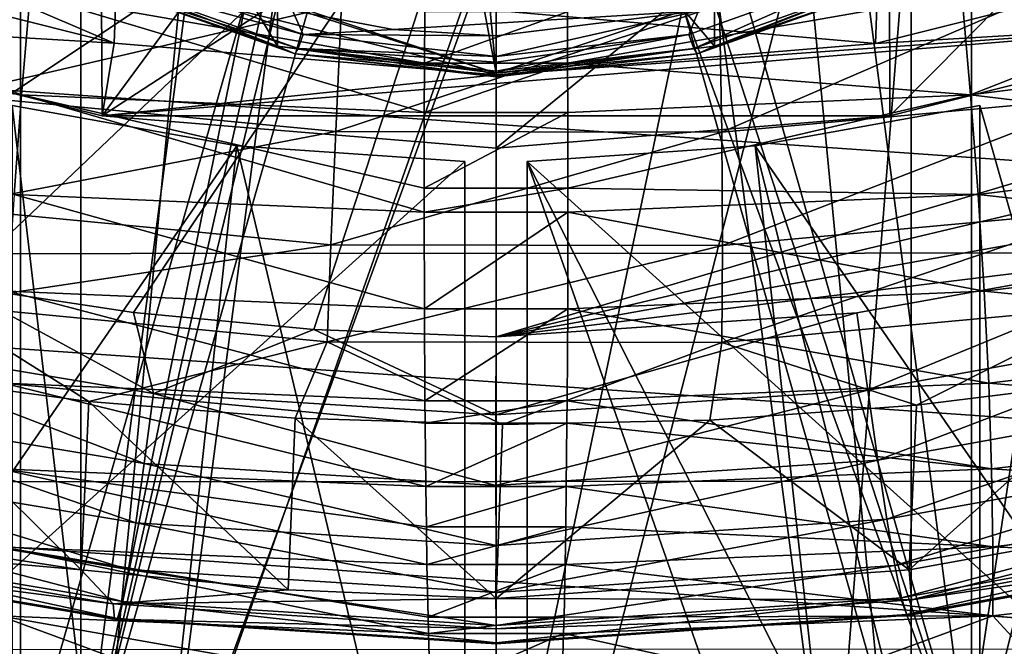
# Model space of a CAD drawing. Header units: metres. Extents: x -25 to 25, y -125 to 22.
# Tile 10 of 256: x -1.52 to 1.62, y -118.87 to -116.86. Entities that reach past the tile are written whole.
import ezdxf

# ---------------------------------------------------------------- set-up
doc = ezdxf.new("R2010")
doc.units = ezdxf.units.M
doc.layers.add('solid_500465', color=7, linetype='CONTINUOUS')
doc.layers.add('solid_500465_01', color=7, linetype='CONTINUOUS')

msp = doc.modelspace()

# ---------------------------------------------------------------- linework, layer by layer
at = {"layer": 'solid_500465'}
for points in [[(-0.601739, -113.823517, 65.685646), (-1.326677, -116.36586, 66.610985), (-1.326677, -119.375641, 58.341686)], [(-0.601739, -113.823517, 65.685646), (-1.326677, -119.375641, 58.341686), (-0.601739, -116.833298, 57.416351)], [(0, -117.03392, 57.063698), (-0.601739, -113.823517, 65.685646), (-0.601739, -116.833298, 57.416351)], [(0, -117.03392, 57.063698), (-0.302779, -113.871323, 65.703041), (-0.601739, -113.823517, 65.685646)], [(0, -117.03392, 57.063698), (0, -113.887329, 65.70887), (-0.302779, -113.871323, 65.703041)], [(-2.354548, -116.02092, 66.485435), (-1.519862, -116.317223, 66.593277), (-2.104759, -119.271645, 57.878162)], [(5.444855, -116.258751, 74.029999), (0, -116.065933, 73.757477), (0, -117.876152, 74.416344)], [(-1.264018, -116.24588, 72.207451), (-1.258592, -117.170227, 69.670609), (-2.479206, -116.862923, 69.558762)], [(-0.636626, -116.323769, 72.235802), (-1.258592, -117.170227, 69.670609), (-1.264018, -116.24588, 72.207451)], [(4.44635, -116.821259, 74.197632), (5.444855, -116.258751, 74.029999), (0, -117.876152, 74.416344)], [(-1.519862, -116.317223, 66.593277), (-1.519862, -119.326996, 58.323982), (-2.104759, -119.271645, 57.878162)], [(-0.794925, -116.784653, 57.398643), (-1.519862, -119.326996, 58.323982), (-1.519862, -116.317223, 66.593277)], [(-1.940044, -116.34523, 72.243614), (-1.345065, -120.268845, 73.671692), (-2.653052, -120.052406, 73.592918)], [(-1.940044, -116.34523, 72.243614), (-0.985168, -116.523582, 72.308533), (-1.345065, -120.268845, 73.671692)], [(-0.636626, -116.323769, 72.235802), (0, -116.350227, 72.24543), (-1.258592, -117.170227, 69.670609)], [(0, -116.350227, 72.24543), (0, -117.273682, 69.70826), (-1.258592, -117.170227, 69.670609)], [(-1.326677, -119.375641, 58.341686), (-1.326677, -116.36586, 66.610985), (-0.668289, -116.480171, 66.652588)], [(-2.391899, -116.437546, 70.042442), (-2.400854, -116.639732, 69.477524), (-1.22027, -116.938034, 69.586098)], [(-1.212792, -116.734032, 70.150352), (-2.391899, -116.437546, 70.042442), (-1.22027, -116.938034, 69.586098)], [(-1.326677, -119.375641, 58.341686), (-0.668289, -116.480171, 66.652588), (-1.072997, -119.56575, 57.98521)], [(-0.668289, -116.480171, 66.652588), (0, -116.518471, 66.666527), (-1.072997, -119.56575, 57.98521)], [(-0.985168, -116.523582, 72.308533), (0, -116.585152, 72.33094), (-1.345065, -120.268845, 73.671692)], [(0, -116.518471, 66.666527), (0, -119.665054, 58.021355), (-1.072997, -119.56575, 57.98521)], [(0, -116.585152, 72.33094), (0, -120.343918, 73.69902), (-1.345065, -120.268845, 73.671692)], [(-2.735205, -116.623451, 83.339592), (-2.789834, -116.944267, 83.3293), (-1.516649, -117.102951, 83.464821)], [(-1.48867, -116.780914, 83.471298), (-2.735205, -116.623451, 83.339592), (-1.516649, -117.102951, 83.464821)], [(-2.479206, -116.862923, 69.558762), (-1.22027, -116.938034, 69.586098), (-2.400854, -116.639732, 69.477524)], [(-1.696451, -116.700539, 78.856567), (-0.494098, -116.814194, 78.904152), (-1.74016, -117.103622, 78.610191)], [(-1.35, -116.694, 56.93998), (-0.698811, -116.947464, 57.032234), (-0.794925, -116.784653, 57.398643)], [(-1.247678, -116.756813, 56.88139), (-0.698811, -116.947464, 57.032234), (-1.35, -116.694, 56.93998)], [(-5.8572, -117.612885, 72.705002), (5.867, -117.606628, 72.702728), (-7.072942, -116.702087, 72.373505)], [(-1.227504, -116.742897, 56.80722), (-1.197309, -116.703667, 56.746799), (-0.616571, -116.910629, 56.822128)], [(-0.616571, -116.910629, 56.822128), (-1.197309, -116.703667, 56.746799), (-0.650792, -116.833305, 56.777843)], [(-1.227504, -116.742897, 56.80722), (-0.63212, -116.955086, 56.884449), (-1.247678, -116.756813, 56.88139)], [(-1.247678, -116.756813, 56.88139), (-0.642509, -116.972481, 56.959888), (-0.698811, -116.947464, 57.032234)], [(-0.63212, -116.955086, 56.884449), (-0.642509, -116.972481, 56.959888), (-1.247678, -116.756813, 56.88139)], [(-1.227504, -116.742897, 56.80722), (-0.616571, -116.910629, 56.822128), (-0.63212, -116.955086, 56.884449)], [(-1.212792, -116.734032, 70.150352), (0, -117.038757, 69.622757), (0, -116.833542, 70.186577)], [(-0.794925, -116.784653, 57.398643), (-1.326677, -119.375641, 58.341686), (-1.519862, -119.326996, 58.323982)], [(-1.48867, -116.780914, 83.471298), (-1.516649, -117.102951, 83.464821), (-0.229393, -117.159615, 83.530075)], [(-1.48867, -116.780914, 83.471298), (-0.229393, -117.159615, 83.530075), (-0.22884, -117.001472, 83.53772)], [(-1.48867, -116.780914, 83.471298), (-0.22884, -117.001472, 83.53772), (-0.228007, -116.837303, 83.534843)], [(-0.698811, -116.810654, 57.408108), (-1.326677, -119.375641, 58.341686), (-0.794925, -116.784653, 57.398643)], [(-0.698811, -116.947464, 57.032234), (-0.698811, -116.810654, 57.408108), (-0.794925, -116.784653, 57.398643)], [(-0.494098, -116.814194, 78.904152), (-0.512276, -117.220322, 78.659561), (-1.74016, -117.103622, 78.610191)], [(-0.698811, -116.810654, 57.408108), (-0.601739, -116.833298, 57.416351), (-1.326677, -119.375641, 58.341686)], [(0, -117.03392, 57.063698), (-0.601739, -116.833298, 57.416351), (-0.698811, -116.810654, 57.408108)], [(-0.698811, -116.947464, 57.032234), (0, -117.03392, 57.063698), (-0.698811, -116.810654, 57.408108)], [(-0.494098, -116.814194, 78.904152), (0.714446, -116.816399, 78.880798), (-0.512276, -117.220322, 78.659561)], [(0.714446, -116.816399, 78.880798), (0.721918, -117.222542, 78.635674), (-0.512276, -117.220322, 78.659561)], [(3.389673, -117.268875, 74.321281), (4.44635, -116.821259, 74.197632), (0, -117.876152, 74.416344)], [(-0.616571, -116.910629, 56.822128), (-0.650792, -116.833305, 56.777843), (-0.329203, -116.89389, 56.799896)], [(-0.329203, -116.89389, 56.799896), (0.647577, -116.834129, 56.778145), (0, -116.914383, 56.807354)], [(0.647577, -116.834129, 56.778145), (0, -116.98098, 56.847733), (0, -116.914383, 56.807354)], [(-2.479206, -116.862923, 69.558762), (-1.258592, -117.170227, 69.670609), (-1.22027, -116.938034, 69.586098)], [(-0.616571, -116.910629, 56.822128), (-0.329203, -116.89389, 56.799896), (0, -116.914383, 56.807354)], [(-1.516649, -117.102951, 83.464821), (-2.789834, -116.944267, 83.3293), (-1.540635, -117.421432, 83.415993)], [(-1.258592, -117.170227, 69.670609), (0, -117.038757, 69.622757), (-1.22027, -116.938034, 69.586098)], [(0, -117.045792, 56.986568), (0, -117.03392, 57.063698), (-0.698811, -116.947464, 57.032234)], [(-0.642509, -116.972481, 56.959888), (0, -117.045792, 56.986568), (-0.698811, -116.947464, 57.032234)], [(-0.63212, -116.955086, 56.884449), (0, -117.027206, 56.910698), (-0.642509, -116.972481, 56.959888)], [(-1.74016, -117.103622, 78.610191), (-0.512276, -117.220322, 78.659561), (-1.773491, -117.463783, 78.303162)], [(-1.516649, -117.102951, 83.464821), (-1.540635, -117.421432, 83.415993), (-0.229743, -117.478271, 83.482903)], [(-1.516649, -117.102951, 83.464821), (-0.229743, -117.478271, 83.482903), (-0.229755, -117.401611, 83.498238)], [(-1.516649, -117.102951, 83.464821), (-0.229755, -117.401611, 83.498238), (-0.229393, -117.159615, 83.530075)], [(-0.828841, -117.266159, 66.93866), (-2.116159, -119.13456, 67.618706), (-1.546705, -117.137497, 66.89183)], [(-1.166809, -120.362198, 58.275093), (-1.546705, -117.137497, 66.89183), (-1.546705, -120.14727, 58.622536)], [(-1.166809, -120.362198, 58.275093), (-0.828841, -117.266159, 66.93866), (-1.546705, -117.137497, 66.89183)], [(-0.512276, -117.220322, 78.659561), (-0.527716, -117.582886, 78.353951), (-1.773491, -117.463783, 78.303162)], [(-0.512276, -117.220322, 78.659561), (0.721918, -117.222542, 78.635674), (-0.527716, -117.582886, 78.353951)], [(0.721918, -117.222542, 78.635674), (0.724452, -117.585106, 78.329681), (-0.527716, -117.582886, 78.353951)], [(-0.828841, -117.266159, 66.93866), (-0.1, -117.316467, 66.956978), (-2.116159, -119.13456, 67.618706)], [(-1.166809, -120.362198, 58.275093), (-0.1, -120.326248, 58.687679), (-0.828841, -117.266159, 66.93866)], [(-0.1, -120.326248, 58.687679), (-0.1, -117.316467, 66.956978), (-0.828841, -117.266159, 66.93866)], [(2.283169, -117.597252, 74.399681), (3.389673, -117.268875, 74.321281), (0, -117.876152, 74.416344)], [(-0.1, -117.316467, 66.956978), (-0.1, -119.383987, 67.709488), (-2.116159, -119.13456, 67.618706)], [(-0.1, -120.326248, 58.687679), (-0.1, -119.383987, 67.709488), (-0.1, -117.316467, 66.956978)], [(-1.540635, -117.421432, 83.415993), (-1.560123, -117.730469, 83.324966), (-0.229034, -117.787399, 83.393463)], [(-1.540635, -117.421432, 83.415993), (-0.229034, -117.787399, 83.393463), (-0.229743, -117.478271, 83.482903)], [(-1.773491, -117.463783, 78.303162), (-0.527716, -117.582886, 78.353951), (-1.795611, -117.771996, 77.943161)], [(-4.514184, -118.34166, 72.970253), (4.523835, -118.337288, 72.968666), (-5.8572, -117.612885, 72.705002)], [(-0.527716, -117.582886, 78.353951), (-0.540032, -117.892815, 77.994949), (-1.795611, -117.771996, 77.943161)], [(-0.527716, -117.582886, 78.353951), (0.724452, -117.585106, 78.329681), (-0.540032, -117.892815, 77.994949)], [(0.724452, -117.585106, 78.329681), (0.721984, -117.89502, 77.970467), (-0.540032, -117.892815, 77.994949)], [(1.153655, -117.799576, 74.431343), (2.283169, -117.597252, 74.399681), (0, -117.876152, 74.416344)], [(-1.095184, -118.058205, 74.55043), (-1.728467, -117.712921, 74.421165), (-2.177246, -117.878098, 74.525093)], [(-1.095184, -118.058205, 74.55043), (-1.158388, -117.799042, 74.431328), (-1.728467, -117.712921, 74.421165)], [(-1.560123, -117.730469, 83.324966), (-1.574678, -118.024414, 83.192505), (-0.227257, -118.081329, 83.262474)], [(-1.560123, -117.730469, 83.324966), (-0.227257, -118.081329, 83.262474), (-0.229034, -117.787399, 83.393463)], [(-1.795611, -117.771996, 77.943161), (-1.301776, -118.083168, 77.571014), (-1.95764, -117.995453, 77.531906)], [(-1.795611, -117.771996, 77.943161), (-0.540032, -117.892815, 77.994949), (-1.301776, -118.083168, 77.571014)], [(-1.095184, -118.058205, 74.55043), (-0.582233, -117.853455, 74.429718), (-1.158388, -117.799042, 74.431328)], [(-0.000156, -118.126045, 74.534431), (1.153655, -117.799576, 74.431343), (0, -117.876152, 74.416344)], [(-1.095184, -118.058205, 74.55043), (-0.000156, -118.126045, 74.534431), (-0.582233, -117.853455, 74.429718)], [(-0.000156, -118.126045, 74.534431), (0, -117.876152, 74.416344), (-0.582233, -117.853455, 74.429718)], [(-2.177246, -117.878098, 74.525093), (-2.234838, -118.09668, 74.68811), (-1.124129, -118.28183, 74.714226)], [(-1.095184, -118.058205, 74.55043), (-2.177246, -117.878098, 74.525093), (-1.124129, -118.28183, 74.714226)], [(-0.540032, -117.892815, 77.994949), (-0.641472, -118.137093, 77.591156), (-1.301776, -118.083168, 77.571014)], [(-0.540032, -117.892815, 77.994949), (0.02104, -118.157082, 77.592209), (-0.641472, -118.137093, 77.591156)], [(-1.325995, -118.620926, 76.49054), (-1.983431, -118.520172, 76.474525), (-1.95764, -117.995453, 77.531906)], [(-1.325995, -118.620926, 76.49054), (-1.95764, -117.995453, 77.531906), (-1.301776, -118.083168, 77.571014)], [(-1.574678, -118.024414, 83.192505), (-1.584147, -118.298462, 83.021713), (-0.224462, -118.35527, 83.093025)], [(-1.574678, -118.024414, 83.192505), (-0.224462, -118.35527, 83.093025), (-0.22664, -118.152992, 83.222923)], [(-1.574678, -118.024414, 83.192505), (-0.22664, -118.152992, 83.222923), (-0.227257, -118.081329, 83.262474)], [(-0.000046, -118.351768, 74.697906), (1.188776, -118.047127, 74.549881), (-0.000156, -118.126045, 74.534431)], [(1.220172, -118.270439, 74.713646), (1.188776, -118.047127, 74.549881), (-0.000046, -118.351768, 74.697906)], [(-0.664083, -118.685158, 76.49263), (-1.325995, -118.620926, 76.49054), (-1.301776, -118.083168, 77.571014)], [(-0.664083, -118.685158, 76.49263), (-1.301776, -118.083168, 77.571014), (-0.641472, -118.137093, 77.591156)], [(-1.095184, -118.058205, 74.55043), (-1.124129, -118.28183, 74.714226), (-0.000046, -118.351768, 74.697906)], [(-1.095184, -118.058205, 74.55043), (-0.000046, -118.351768, 74.697906), (-0.000156, -118.126045, 74.534431)], [(-2.234838, -118.09668, 74.68811), (-2.288067, -118.281311, 74.889999), (-1.1509, -118.471291, 74.916885)], [(-1.124129, -118.28183, 74.714226), (-2.234838, -118.09668, 74.68811), (-1.1509, -118.471291, 74.916885)], [(-2.288067, -118.281311, 74.889999), (-2.335196, -118.425583, 75.123779), (-1.174686, -118.620026, 75.151428)], [(-1.1509, -118.471291, 74.916885), (-2.288067, -118.281311, 74.889999), (-1.174686, -118.620026, 75.151428)], [(-1.584147, -118.298462, 83.021713), (-1.588443, -118.548042, 82.816307), (-0.220718, -118.604645, 82.888802)], [(-1.584147, -118.298462, 83.021713), (-0.220718, -118.604645, 82.888802), (-0.222695, -118.483902, 82.994545)], [(-1.584147, -118.298462, 83.021713), (-0.222695, -118.483902, 82.994545), (-0.224462, -118.35527, 83.093025)], [(-1.124129, -118.28183, 74.714226), (0.000036, -118.54335, 74.900345), (-0.000046, -118.351768, 74.697906)], [(-3.06709, -118.875595, 73.164589), (3.074188, -118.873535, 73.163841), (-4.514184, -118.34166, 72.970253)], [(-2.335196, -118.425583, 75.123779), (-2.374349, -118.524574, 75.381401), (-1.194387, -118.722931, 75.409744)], [(-1.174686, -118.620026, 75.151428), (-2.335196, -118.425583, 75.123779), (-1.194387, -118.722931, 75.409744)], [(1.249191, -118.459587, 74.916283), (0.000036, -118.54335, 74.900345), (-0.000037, -118.694176, 75.134766)], [(-1.1509, -118.471291, 74.916885), (-1.174686, -118.620026, 75.151428), (-0.000037, -118.694176, 75.134766)], [(-2.432904, -118.523979, 76.206055), (-1.983431, -118.520172, 76.474525), (-1.325995, -118.620926, 76.49054)], [(-1.223939, -118.729645, 76.235985), (-2.432904, -118.523979, 76.206055), (-1.325995, -118.620926, 76.49054)], [(-2.424139, -118.574623, 75.932037), (-2.432904, -118.523979, 76.206055), (-1.223939, -118.729645, 76.235985)], [(-2.374349, -118.524574, 75.381401), (-2.40442, -118.574821, 75.653954), (-1.209597, -118.776428, 75.68293)], [(-1.194387, -118.722931, 75.409744), (-2.374349, -118.524574, 75.381401), (-1.209597, -118.776428, 75.68293)], [(-1.588443, -118.548042, 82.816307), (-0.216092, -118.82489, 82.653511), (-0.217324, -118.772957, 82.714882)], [(-1.588443, -118.548042, 82.816307), (-1.587482, -118.76857, 82.580002), (-0.216092, -118.82489, 82.653511)], [(-1.588443, -118.548042, 82.816307), (-0.217324, -118.772957, 82.714882), (-0.220718, -118.604645, 82.888802)], [(-1.219534, -118.778694, 75.961548), (-2.424139, -118.574623, 75.932037), (-1.223939, -118.729645, 76.235985)], [(-2.40442, -118.574821, 75.653954), (-2.424139, -118.574623, 75.932037), (-1.219534, -118.778694, 75.961548)], [(-1.209597, -118.776428, 75.68293), (-2.40442, -118.574821, 75.653954), (-1.219534, -118.778694, 75.961548)], [(-1.174686, -118.620026, 75.151428), (0.000045, -118.799049, 75.393066), (-0.000037, -118.694176, 75.134766)], [(-1.223939, -118.729645, 76.235985), (-1.325995, -118.620926, 76.49054), (-0.664083, -118.685158, 76.49263)], [(1.296255, -118.710701, 75.409081), (0.000045, -118.799049, 75.393066), (-0.000023, -118.854332, 75.666336)], [(-1.194387, -118.722931, 75.409744), (-1.209597, -118.776428, 75.68293), (-0.000023, -118.854332, 75.666336)], [(-1.587482, -118.76857, 82.580002), (-1.744266, -118.939217, 82.308197), (-0.978805, -118.991699, 82.362083)], [(-1.587482, -118.76857, 82.580002), (-0.978805, -118.991699, 82.362083), (-0.210659, -119.011261, 82.391121)], [(-1.587482, -118.76857, 82.580002), (-0.210659, -119.011261, 82.391121), (-0.216092, -118.82489, 82.653511)], [(-1.209597, -118.776428, 75.68293), (0.000044, -118.858124, 75.945137), (-0.000023, -118.854332, 75.666336)], [(-2.504897, -118.853806, 82.229797), (-3.007434, -120.199432, 79.68412), (-1.51211, -120.409439, 79.79702)], [(-1.744266, -118.939217, 82.308197), (-2.504897, -118.853806, 82.229797), (-1.51211, -120.409439, 79.79702)]]:
    msp.add_3dface(points, dxfattribs=at)
at = {"layer": 'solid_500465_01'}
for points in [[(0.794925, -113.774879, 65.667938), (1.519862, -116.317223, 66.593277), (1.519862, -119.326996, 58.323982)], [(0.794925, -113.774879, 65.667938), (1.519862, -119.326996, 58.323982), (0.794925, -116.784653, 57.398643)], [(0.601739, -116.833298, 57.416351), (0, -113.887329, 65.70887), (0, -117.03392, 57.063698)], [(2.477556, -115.94001, 72.09613), (1.258592, -117.170227, 69.670609), (1.256251, -116.247139, 72.207909)], [(2.477556, -115.94001, 72.09613), (2.479206, -116.862923, 69.558762), (1.258592, -117.170227, 69.670609)], [(1.519862, -119.326996, 58.323982), (2.354548, -116.02092, 66.485435), (2.104759, -119.271645, 57.878162)], [(1.519862, -119.326996, 58.323982), (1.519862, -116.317223, 66.593277), (2.354548, -116.02092, 66.485435)], [(-4.466126, -116.8116, 74.194847), (-3.940734, -117.053001, 74.263184), (0, -116.065933, 73.757477)], [(-3.940734, -117.053001, 74.263184), (-3.404501, -117.263649, 74.319931), (0, -116.065933, 73.757477)], [(-3.404501, -117.263649, 74.319931), (-2.854693, -117.444374, 74.365273), (0, -116.065933, 73.757477)], [(-2.854693, -117.444374, 74.365273), (-2.294097, -117.594643, 74.399139), (0, -116.065933, 73.757477)], [(-2.294097, -117.594643, 74.399139), (-1.728467, -117.712921, 74.421165), (0, -116.065933, 73.757477)], [(-1.728467, -117.712921, 74.421165), (-1.158388, -117.799042, 74.431328), (0, -116.065933, 73.757477)], [(-1.158388, -117.799042, 74.431328), (-0.582233, -117.853455, 74.429718), (0, -116.065933, 73.757477)], [(-0.582233, -117.853455, 74.429718), (0, -117.876152, 74.416344), (0, -116.065933, 73.757477)], [(1.256251, -116.247139, 72.207909), (1.258592, -117.170227, 69.670609), (0, -117.273682, 69.70826)], [(1.256251, -116.247139, 72.207909), (0, -117.273682, 69.70826), (0, -116.350227, 72.24543)], [(0.985168, -116.523582, 72.308533), (1.940044, -116.34523, 72.243614), (1.345065, -120.268845, 73.671692)], [(1.940044, -116.34523, 72.243614), (2.653052, -120.052406, 73.592918), (1.345065, -120.268845, 73.671692)], [(0.601739, -116.833298, 57.416351), (1.326677, -119.375641, 58.341686), (1.326677, -116.36586, 66.610985)], [(1.326677, -116.36586, 66.610985), (1.072997, -119.56575, 57.98521), (0.668289, -116.480171, 66.652588)], [(1.326677, -119.375641, 58.341686), (1.072997, -119.56575, 57.98521), (1.326677, -116.36586, 66.610985)], [(0.668289, -116.480171, 66.652588), (1.072997, -119.56575, 57.98521), (0, -119.665054, 58.021355)], [(0.668289, -116.480171, 66.652588), (0, -119.665054, 58.021355), (0, -116.518471, 66.666527)], [(0.985168, -116.523582, 72.308533), (1.345065, -120.268845, 73.671692), (0, -120.343918, 73.69902)], [(0.985168, -116.523582, 72.308533), (0, -120.343918, 73.69902), (0, -116.585152, 72.33094)], [(2.735331, -116.623428, 83.339569), (1.488814, -116.780899, 83.471291), (1.516841, -117.102936, 83.464806)], [(2.735331, -116.623428, 83.339569), (1.516841, -117.102936, 83.464806), (2.790004, -116.944237, 83.329277)], [(2.479206, -116.862923, 69.558762), (2.391899, -116.642761, 69.47863), (1.212792, -116.939247, 69.58654)], [(1.22027, -116.732819, 70.14991), (1.212792, -116.939247, 69.58654), (2.391899, -116.642761, 69.47863)], [(-7.072942, -116.702087, 72.373505), (5.867, -117.606628, 72.702728), (7.080463, -116.695557, 72.371124)], [(0.698811, -116.810654, 57.408108), (0.698811, -116.947464, 57.032234), (1.35, -116.694, 56.93998)], [(1.247678, -116.756813, 56.88139), (1.35, -116.694, 56.93998), (0.698811, -116.947464, 57.032234)], [(0.647577, -116.834129, 56.778145), (1.197309, -116.703667, 56.746799), (0.616571, -116.910629, 56.822128)], [(0.63212, -116.955086, 56.884449), (0.616571, -116.910629, 56.822128), (1.197309, -116.703667, 56.746799)], [(1.227504, -116.742897, 56.80722), (0.63212, -116.955086, 56.884449), (1.197309, -116.703667, 56.746799)], [(0.714446, -116.816399, 78.880798), (1.914373, -116.707138, 78.786858), (0.721918, -117.222542, 78.635674)], [(1.914373, -116.707138, 78.786858), (1.947289, -117.110283, 78.538895), (0.721918, -117.222542, 78.635674)], [(-1.212792, -116.734032, 70.150352), (-1.22027, -116.938034, 69.586098), (0, -117.038757, 69.622757)], [(1.22027, -116.732819, 70.14991), (0, -116.833542, 70.186577), (1.212792, -116.939247, 69.58654)], [(0.642509, -116.972481, 56.959888), (0.63212, -116.955086, 56.884449), (1.227504, -116.742897, 56.80722)], [(1.247678, -116.756813, 56.88139), (0.642509, -116.972481, 56.959888), (1.227504, -116.742897, 56.80722)], [(1.247678, -116.756813, 56.88139), (0.698811, -116.947464, 57.032234), (0.642509, -116.972481, 56.959888)], [(1.488814, -116.780899, 83.471291), (0.22817, -116.837303, 83.534836), (0.229034, -117.001472, 83.53772)], [(1.488814, -116.780899, 83.471291), (0.229034, -117.001472, 83.53772), (1.516841, -117.102936, 83.464806)], [(0.794925, -116.784653, 57.398643), (1.519862, -119.326996, 58.323982), (0.698811, -116.810654, 57.408108)], [(0.698811, -116.810654, 57.408108), (1.519862, -119.326996, 58.323982), (0.601739, -116.833298, 57.416351)], [(0.698811, -116.810654, 57.408108), (0.601739, -116.833298, 57.416351), (0.698811, -116.947464, 57.032234)], [(-0.329203, -116.89389, 56.799896), (-0.650792, -116.833305, 56.777843), (0.647577, -116.834129, 56.778145)], [(-0.22884, -117.001472, 83.53772), (0.229034, -117.001472, 83.53772), (0.22817, -116.837303, 83.534836)], [(-0.228007, -116.837303, 83.534843), (-0.22884, -117.001472, 83.53772), (0.22817, -116.837303, 83.534836)], [(0.601739, -116.833298, 57.416351), (0, -117.03392, 57.063698), (0.698811, -116.947464, 57.032234)], [(0, -116.833542, 70.186577), (0, -117.038757, 69.622757), (1.212792, -116.939247, 69.58654)], [(0.647577, -116.834129, 56.778145), (0.616571, -116.910629, 56.822128), (0, -116.98098, 56.847733)], [(0.601739, -116.833298, 57.416351), (1.519862, -119.326996, 58.323982), (1.326677, -119.375641, 58.341686)], [(-1.258592, -117.170227, 69.670609), (2.479206, -116.862923, 69.558762), (0, -117.038757, 69.622757)], [(-1.258592, -117.170227, 69.670609), (1.258592, -117.170227, 69.670609), (2.479206, -116.862923, 69.558762)], [(2.479206, -116.862923, 69.558762), (1.212792, -116.939247, 69.58654), (0, -117.038757, 69.622757)], [(-0.63212, -116.955086, 56.884449), (-0.616571, -116.910629, 56.822128), (0, -116.98098, 56.847733)], [(-0.616571, -116.910629, 56.822128), (0, -116.914383, 56.807354), (0, -116.98098, 56.847733)], [(0, -116.999191, 56.866737), (0, -116.98098, 56.847733), (0.616571, -116.910629, 56.822128)], [(0, -117.027206, 56.910698), (0, -116.999191, 56.866737), (0.616571, -116.910629, 56.822128)], [(0.63212, -116.955086, 56.884449), (0, -117.027206, 56.910698), (0.616571, -116.910629, 56.822128)], [(0.642509, -116.972481, 56.959888), (0.698811, -116.947464, 57.032234), (0, -117.03392, 57.063698)], [(2.790004, -116.944237, 83.329277), (1.516841, -117.102936, 83.464806), (2.8377, -117.261749, 83.276695)], [(-0.642509, -116.972481, 56.959888), (0, -117.027206, 56.910698), (0, -117.042938, 56.960564)], [(-0.642509, -116.972481, 56.959888), (0, -117.042938, 56.960564), (0, -117.045792, 56.986568)], [(-0.63212, -116.955086, 56.884449), (0, -116.98098, 56.847733), (0, -116.999191, 56.866737)], [(-0.63212, -116.955086, 56.884449), (0, -116.999191, 56.866737), (0, -117.027206, 56.910698)], [(0, -117.042938, 56.960564), (0, -117.027206, 56.910698), (0.63212, -116.955086, 56.884449)], [(0, -117.045792, 56.986568), (0, -117.042938, 56.960564), (0.63212, -116.955086, 56.884449)], [(0.642509, -116.972481, 56.959888), (0, -117.045792, 56.986568), (0.63212, -116.955086, 56.884449)], [(0.642509, -116.972481, 56.959888), (0, -117.03392, 57.063698), (0, -117.045792, 56.986568)], [(-0.229393, -117.159615, 83.530075), (0.22961, -117.159615, 83.530067), (0.229034, -117.001472, 83.53772)], [(-0.22884, -117.001472, 83.53772), (-0.229393, -117.159615, 83.530075), (0.229034, -117.001472, 83.53772)], [(0.229034, -117.001472, 83.53772), (0.22961, -117.159615, 83.530067), (1.516841, -117.102936, 83.464806)], [(1.516841, -117.102936, 83.464806), (0.22961, -117.159615, 83.530067), (0.229998, -117.401611, 83.49823)], [(1.516841, -117.102936, 83.464806), (0.229998, -117.401611, 83.49823), (1.540858, -117.42141, 83.41597)], [(1.516841, -117.102936, 83.464806), (1.540858, -117.42141, 83.41597), (2.8377, -117.261749, 83.276695)], [(0.721918, -117.222542, 78.635674), (1.947289, -117.110283, 78.538895), (0.724452, -117.585106, 78.329681)], [(1.947289, -117.110283, 78.538895), (1.967649, -117.470444, 78.230736), (0.724452, -117.585106, 78.329681)], [(1.546705, -117.137497, 66.89183), (2.116159, -119.13456, 67.618706), (0.828841, -117.266159, 66.93866)], [(1.546705, -120.14727, 58.622536), (1.546705, -117.137497, 66.89183), (0.828841, -117.266159, 66.93866)], [(1.546705, -120.14727, 58.622536), (2.116159, -119.13456, 67.618706), (1.546705, -117.137497, 66.89183)], [(-1.258592, -117.170227, 69.670609), (0, -117.273682, 69.70826), (1.258592, -117.170227, 69.670609)], [(-0.229755, -117.401611, 83.498238), (0.229998, -117.401611, 83.49823), (0.22961, -117.159615, 83.530067)], [(-0.229393, -117.159615, 83.530075), (-0.229755, -117.401611, 83.498238), (0.22961, -117.159615, 83.530067)], [(0.828841, -117.266159, 66.93866), (2.116159, -119.13456, 67.618706), (0.1, -117.316467, 66.956978)], [(0.828841, -117.266159, 66.93866), (0.1, -117.316467, 66.956978), (1.166809, -120.362198, 58.275093)], [(1.546705, -120.14727, 58.622536), (0.828841, -117.266159, 66.93866), (1.166809, -120.362198, 58.275093)], [(2.8377, -117.261749, 83.276695), (1.540858, -117.42141, 83.41597), (2.877428, -117.570114, 83.182076)], [(0.1, -117.316467, 66.956978), (0.1, -122.393761, 59.440193), (0.1, -120.326248, 58.687679)], [(0.1, -117.316467, 66.956978), (0.1, -119.383987, 67.709488), (0.1, -122.393761, 59.440193)], [(0.1, -117.316467, 66.956978), (0.1, -120.326248, 58.687679), (1.166809, -120.362198, 58.275093)], [(0.1, -117.316467, 66.956978), (2.116159, -119.13456, 67.618706), (1.115998, -119.315788, 67.684669)], [(0.1, -117.316467, 66.956978), (1.115998, -119.315788, 67.684669), (0.1, -119.383987, 67.709488)], [(-0.229755, -117.401611, 83.498238), (-0.229743, -117.478271, 83.482903), (0.229998, -117.401611, 83.49823)], [(-0.229743, -117.478271, 83.482903), (0.229993, -117.478271, 83.482895), (0.229998, -117.401611, 83.49823)], [(0.229998, -117.401611, 83.49823), (0.229993, -117.478271, 83.482895), (1.540858, -117.42141, 83.41597)], [(1.540858, -117.42141, 83.41597), (0.229993, -117.478271, 83.482895), (1.560358, -117.730453, 83.324951)], [(1.540858, -117.42141, 83.41597), (1.560358, -117.730453, 83.324951), (2.877428, -117.570114, 83.182076)], [(-0.229743, -117.478271, 83.482903), (-0.229034, -117.787399, 83.393463), (0.229993, -117.478271, 83.482895)], [(-0.229034, -117.787399, 83.393463), (0.229294, -117.787399, 83.393456), (0.229993, -117.478271, 83.482895)], [(0.229993, -117.478271, 83.482895), (0.229294, -117.787399, 83.393456), (1.560358, -117.730453, 83.324951)], [(1.967649, -117.470444, 78.230736), (1.974945, -117.77861, 77.870087), (0.721984, -117.89502, 77.970467)], [(0.724452, -117.585106, 78.329681), (1.967649, -117.470444, 78.230736), (0.721984, -117.89502, 77.970467)], [(2.877428, -117.570114, 83.182076), (1.560358, -117.730453, 83.324951), (2.908323, -117.863693, 83.046219)], [(-5.8572, -117.612885, 72.705002), (4.523835, -118.337288, 72.968666), (5.867, -117.606628, 72.702728)], [(1.188776, -118.047127, 74.549881), (2.283169, -117.597252, 74.399681), (1.153655, -117.799576, 74.431343)], [(1.188776, -118.047127, 74.549881), (2.360795, -117.836052, 74.516609), (2.283169, -117.597252, 74.399681)], [(1.560358, -117.730453, 83.324951), (0.229294, -117.787399, 83.393456), (1.574901, -118.024399, 83.192482)], [(1.560358, -117.730453, 83.324951), (1.574901, -118.024399, 83.192482), (2.908323, -117.863693, 83.046219)], [(-0.229034, -117.787399, 83.393463), (-0.227257, -118.081329, 83.262474), (0.229294, -117.787399, 83.393456)], [(-0.227257, -118.081329, 83.262474), (0.227505, -118.081329, 83.262466), (0.229294, -117.787399, 83.393456)], [(-0.000156, -118.126045, 74.534431), (1.188776, -118.047127, 74.549881), (1.153655, -117.799576, 74.431343)], [(0.229294, -117.787399, 83.393456), (0.227505, -118.081329, 83.262466), (1.574901, -118.024399, 83.192482)], [(0.721984, -117.89502, 77.970467), (1.974945, -117.77861, 77.870087), (1.343648, -118.09536, 77.536552)], [(1.974945, -117.77861, 77.870087), (1.999162, -118.013771, 77.480186), (1.343648, -118.09536, 77.536552)], [(1.220172, -118.270439, 74.713646), (2.360795, -117.836052, 74.516609), (1.188776, -118.047127, 74.549881)], [(2.423183, -118.05349, 74.67939), (2.360795, -117.836052, 74.516609), (1.220172, -118.270439, 74.713646)], [(2.908323, -117.863693, 83.046219), (1.574901, -118.024399, 83.192482), (2.930031, -118.13768, 82.872307)], [(-0.540032, -117.892815, 77.994949), (0.721984, -117.89502, 77.970467), (0.02104, -118.157082, 77.592209)], [(0.721984, -117.89502, 77.970467), (0.68352, -118.143135, 77.57402), (0.02104, -118.157082, 77.592209)], [(0.721984, -117.89502, 77.970467), (1.343648, -118.09536, 77.536552), (0.68352, -118.143135, 77.57402)], [(1.999162, -118.013771, 77.480186), (2.622583, -118.385956, 76.44529), (1.320118, -118.621658, 76.490631)], [(1.343648, -118.09536, 77.536552), (1.999162, -118.013771, 77.480186), (1.320118, -118.621658, 76.490631)], [(1.574901, -118.024399, 83.192482), (0.227505, -118.081329, 83.262466), (1.584338, -118.298447, 83.02169)], [(2.423183, -118.05349, 74.67939), (1.220172, -118.270439, 74.713646), (1.249191, -118.459587, 74.916283)], [(2.423183, -118.05349, 74.67939), (1.249191, -118.459587, 74.916283), (2.480804, -118.237045, 74.88105)], [(1.574901, -118.024399, 83.192482), (1.584338, -118.298447, 83.02169), (2.930031, -118.13768, 82.872307)], [(-0.227257, -118.081329, 83.262474), (-0.22664, -118.152992, 83.222923), (0.227505, -118.081329, 83.262466)], [(-0.22664, -118.152992, 83.222923), (0.226883, -118.152992, 83.222916), (0.227505, -118.081329, 83.262466)], [(0.227505, -118.081329, 83.262466), (0.226883, -118.152992, 83.222916), (1.584338, -118.298447, 83.02169)], [(0.68352, -118.143135, 77.57402), (1.343648, -118.09536, 77.536552), (1.320118, -118.621658, 76.490631)], [(-0.664083, -118.685158, 76.49263), (-0.641472, -118.137093, 77.591156), (0, -118.712662, 76.480774)], [(-0.641472, -118.137093, 77.591156), (0.02104, -118.157082, 77.592209), (0, -118.712662, 76.480774)], [(0.68352, -118.143135, 77.57402), (1.320118, -118.621658, 76.490631), (0, -118.712662, 76.480774)], [(0.02104, -118.157082, 77.592209), (0.68352, -118.143135, 77.57402), (0, -118.712662, 76.480774)], [(2.930031, -118.13768, 82.872307), (1.584338, -118.298447, 83.02169), (2.942314, -118.387512, 82.664093)], [(-0.22664, -118.152992, 83.222923), (-0.224462, -118.35527, 83.093025), (0.226883, -118.152992, 83.222916)], [(-0.224462, -118.35527, 83.093025), (0.224678, -118.355263, 83.093018), (0.226883, -118.152992, 83.222916)], [(0.226883, -118.152992, 83.222916), (0.224678, -118.355263, 83.093018), (1.584338, -118.298447, 83.02169)], [(2.480804, -118.237045, 74.88105), (1.249191, -118.459587, 74.916283), (1.274938, -118.60804, 75.150787)], [(2.480804, -118.237045, 74.88105), (1.274938, -118.60804, 75.150787), (2.531765, -118.380348, 75.114624)], [(1.220172, -118.270439, 74.713646), (-0.000046, -118.351768, 74.697906), (0.000036, -118.54335, 74.900345)], [(1.220172, -118.270439, 74.713646), (0.000036, -118.54335, 74.900345), (1.249191, -118.459587, 74.916283)], [(-1.124129, -118.28183, 74.714226), (-1.1509, -118.471291, 74.916885), (0.000036, -118.54335, 74.900345)], [(1.584338, -118.298447, 83.02169), (0.224678, -118.355263, 83.093018), (1.588587, -118.548027, 82.816292)], [(1.584338, -118.298447, 83.02169), (1.588587, -118.548027, 82.816292), (2.942314, -118.387512, 82.664093)], [(-4.514184, -118.34166, 72.970253), (3.074188, -118.873535, 73.163841), (4.523835, -118.337288, 72.968666)], [(-0.224462, -118.35527, 83.093025), (-0.222695, -118.483902, 82.994545), (0.224678, -118.355263, 83.093018)], [(-0.222695, -118.483902, 82.994545), (0.222888, -118.483902, 82.994545), (0.224678, -118.355263, 83.093018)], [(0.224678, -118.355263, 83.093018), (0.222888, -118.483902, 82.994545), (1.588587, -118.548027, 82.816292)], [(2.531765, -118.380348, 75.114624), (1.274938, -118.60804, 75.150787), (1.296255, -118.710701, 75.409081)], [(2.531765, -118.380348, 75.114624), (1.296255, -118.710701, 75.409081), (2.57407, -118.478508, 75.372055)], [(1.328065, -118.716927, 76.235222), (1.320118, -118.621658, 76.490631), (2.622583, -118.385956, 76.44529)], [(2.637007, -118.476509, 76.196358), (1.328065, -118.716927, 76.235222), (2.622583, -118.385956, 76.44529)], [(2.942314, -118.387512, 82.664093), (1.588587, -118.548027, 82.816292), (2.944937, -118.608589, 82.425354)], [(1.249191, -118.459587, 74.916283), (-0.000037, -118.694176, 75.134766), (1.274938, -118.60804, 75.150787)], [(-1.1509, -118.471291, 74.916885), (-0.000037, -118.694176, 75.134766), (0.000036, -118.54335, 74.900345)], [(-0.222695, -118.483902, 82.994545), (-0.220718, -118.604645, 82.888802), (0.222888, -118.483902, 82.994545)], [(-0.220718, -118.604645, 82.888802), (0.220881, -118.604645, 82.888802), (0.222888, -118.483902, 82.994545)], [(0.222888, -118.483902, 82.994545), (0.220881, -118.604645, 82.888802), (1.588587, -118.548027, 82.816292)], [(2.57407, -118.478508, 75.372055), (1.296255, -118.710701, 75.409081), (1.312672, -118.763985, 75.682236)], [(2.57407, -118.478508, 75.372055), (1.312672, -118.763985, 75.682236), (2.606491, -118.528084, 75.644455)], [(2.627689, -118.527412, 75.922424), (1.328065, -118.716927, 76.235222), (2.637007, -118.476509, 76.196358)], [(1.588587, -118.548027, 82.816292), (0.220881, -118.604645, 82.888802), (1.587562, -118.76857, 82.579994)], [(2.606491, -118.528084, 75.644455), (1.312672, -118.763985, 75.682236), (1.32337, -118.76609, 75.960823)], [(2.627689, -118.527412, 75.922424), (1.32337, -118.76609, 75.960823), (1.328065, -118.716927, 76.235222)], [(2.606491, -118.528084, 75.644455), (1.32337, -118.76609, 75.960823), (2.627689, -118.527412, 75.922424)], [(1.588587, -118.548027, 82.816292), (1.587562, -118.76857, 82.579994), (2.944937, -118.608589, 82.425354)], [(-1.174686, -118.620026, 75.151428), (-1.194387, -118.722931, 75.409744), (0.000045, -118.799049, 75.393066)], [(-0.220718, -118.604645, 82.888802), (-0.217324, -118.772957, 82.714882), (0.220881, -118.604645, 82.888802)], [(-0.217324, -118.772957, 82.714882), (0.217434, -118.772957, 82.714882), (0.220881, -118.604645, 82.888802)], [(1.274938, -118.60804, 75.150787), (-0.000037, -118.694176, 75.134766), (0.000045, -118.799049, 75.393066)], [(1.274938, -118.60804, 75.150787), (0.000045, -118.799049, 75.393066), (1.296255, -118.710701, 75.409081)], [(0.220881, -118.604645, 82.888802), (0.217434, -118.772957, 82.714882), (1.587562, -118.76857, 82.579994)], [(2.944937, -118.608589, 82.425354), (1.587562, -118.76857, 82.579994), (2.504934, -118.853798, 82.22979)], [(1.328065, -118.716927, 76.235222), (0, -118.712662, 76.480774), (1.320118, -118.621658, 76.490631)], [(-1.223939, -118.729645, 76.235985), (-0.664083, -118.685158, 76.49263), (0, -118.712662, 76.480774)], [(-1.223939, -118.729645, 76.235985), (0, -118.712662, 76.480774), (0.000151, -118.810287, 76.219849)], [(1.296255, -118.710701, 75.409081), (-0.000023, -118.854332, 75.666336), (1.312672, -118.763985, 75.682236)], [(1.328065, -118.716927, 76.235222), (0.000151, -118.810287, 76.219849), (0, -118.712662, 76.480774)], [(-1.219534, -118.778694, 75.961548), (-1.223939, -118.729645, 76.235985), (0.000151, -118.810287, 76.219849)], [(-1.194387, -118.722931, 75.409744), (-0.000023, -118.854332, 75.666336), (0.000045, -118.799049, 75.393066)], [(1.32337, -118.76609, 75.960823), (0.000151, -118.810287, 76.219849), (1.328065, -118.716927, 76.235222)], [(-1.209597, -118.776428, 75.68293), (-1.219534, -118.778694, 75.961548), (0.000044, -118.858124, 75.945137)], [(-0.217324, -118.772957, 82.714882), (-0.216092, -118.82489, 82.653511), (0.217434, -118.772957, 82.714882)], [(-0.216092, -118.82489, 82.653511), (0.216182, -118.82489, 82.653511), (0.217434, -118.772957, 82.714882)], [(1.312672, -118.763985, 75.682236), (-0.000023, -118.854332, 75.666336), (0.000044, -118.858124, 75.945137)], [(1.312672, -118.763985, 75.682236), (0.000044, -118.858124, 75.945137), (1.32337, -118.76609, 75.960823)], [(1.32337, -118.76609, 75.960823), (0.000044, -118.858124, 75.945137), (0.000151, -118.810287, 76.219849)], [(1.587562, -118.76857, 82.579994), (0.216182, -118.82489, 82.653511), (0.978808, -118.991699, 82.362083)], [(0.217434, -118.772957, 82.714882), (0.216182, -118.82489, 82.653511), (1.587562, -118.76857, 82.579994)], [(1.587562, -118.76857, 82.579994), (0.978808, -118.991699, 82.362083), (1.744282, -118.939217, 82.308189)], [(1.587562, -118.76857, 82.579994), (1.744282, -118.939217, 82.308189), (2.504934, -118.853798, 82.22979)], [(-1.219534, -118.778694, 75.961548), (0.000151, -118.810287, 76.219849), (0.000044, -118.858124, 75.945137)], [(-0.216092, -118.82489, 82.653511), (-0.210659, -119.011261, 82.391121), (0.216182, -118.82489, 82.653511)], [(0.216182, -118.82489, 82.653511), (-0.210659, -119.011261, 82.391121), (0.210659, -119.011261, 82.391121)], [(0.216182, -118.82489, 82.653511), (0.210659, -119.011261, 82.391121), (0.978808, -118.991699, 82.362083)]]:
    msp.add_3dface(points, dxfattribs=at)

doc.saveas('drawing.dxf')
